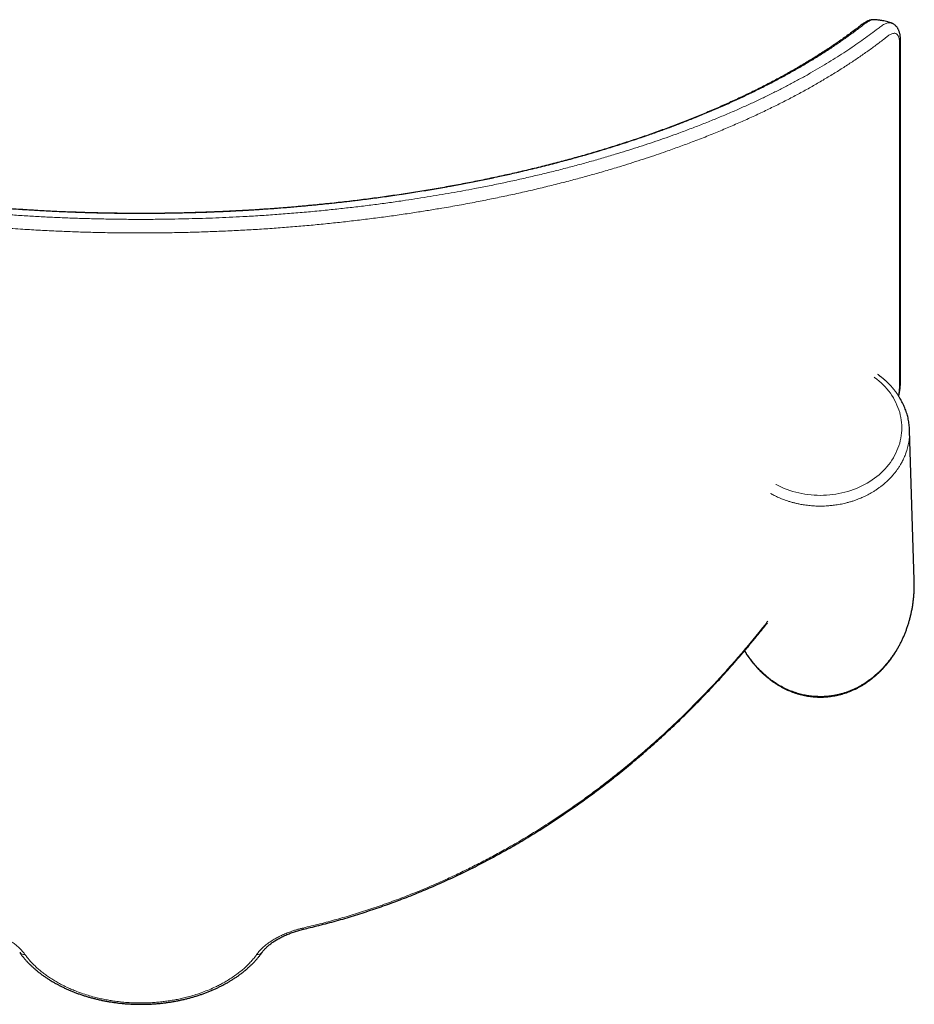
# Model space of a CAD drawing. Header units: millimetres. Extents: x 8 to 2314, y 12 to 2305.
# Tile 17 of 156: x 808 to 923, y 1241 to 1368. Entities that reach past the tile are written whole.
import ezdxf

# ---------------------------------------------------------------- set-up
doc = ezdxf.new("R2010")
doc.units = ezdxf.units.MM

msp = doc.modelspace()

# ---------------------------------------------------------------- linework, layer by layer
at = {"color": 7, "linetype": 'Continuous', "lineweight": 30}
for p, q in [((917.9, 1367.54), (917.9, 1367.54)), ((923.04, 1295.4), (922.44, 1314.72)), ((901.54, 1286.75), (901.54, 1286.74))]:
    msp.add_line(p, q, dxfattribs=at)
at = {"color": 252, "linetype": 'Continuous', "lineweight": 0, "flags": 128}
msp.add_lwpolyline([(905.24, 1307.73), (905.25, 1307.73), (905.59, 1307.55), (905.94, 1307.39), (906.3, 1307.23), (906.66, 1307.09), (907.03, 1306.96), (907.41, 1306.84), (907.79, 1306.73), (908.17, 1306.64), (908.56, 1306.56), (908.96, 1306.49), (909.35, 1306.43), (909.75, 1306.39), (910.15, 1306.35), (910.55, 1306.34), (910.95, 1306.33), (911.36, 1306.34), (911.76, 1306.35), (912.16, 1306.39), (912.55, 1306.43), (912.95, 1306.49), (913.34, 1306.56), (913.73, 1306.64), (914.12, 1306.73), (914.5, 1306.84), (914.87, 1306.96), (915.24, 1307.09), (915.61, 1307.23), (915.96, 1307.39), (916.31, 1307.55), (916.65, 1307.73), (916.99, 1307.91), (917.31, 1308.11), (917.63, 1308.32), (917.93, 1308.53), (918.23, 1308.76), (918.51, 1308.99), (918.78, 1309.24), (919.05, 1309.49), (919.29, 1309.75), (919.53, 1310.02), (919.76, 1310.3), (919.97, 1310.58), (920.17, 1310.87), (920.35, 1311.17), (920.52, 1311.47), (920.68, 1311.77), (920.82, 1312.09), (920.95, 1312.4), (921.07, 1312.72), (921.17, 1313.04), (921.25, 1313.37), (921.32, 1313.7), (921.37, 1314.03), (921.41, 1314.36), (921.43, 1314.69), (921.44, 1315.02), (921.43, 1315.36), (921.41, 1315.69), (921.37, 1316.02), (921.32, 1316.35), (921.25, 1316.68), (921.17, 1317.01), (921.07, 1317.33), (920.95, 1317.65), (920.82, 1317.96), (920.68, 1318.27), (920.52, 1318.58), (920.35, 1318.88), (920.17, 1319.18), (919.97, 1319.47), (919.76, 1319.75), (919.53, 1320.03), (919.29, 1320.3), (919.05, 1320.56), (918.78, 1320.81), (918.51, 1321.05), (918.23, 1321.29), (917.93, 1321.52), (917.87, 1321.56)], dxfattribs=at)
at = {"color": 252, "linetype": 'Continuous', "lineweight": 0}
for centre, radius, start, end in [((798.36, 1240), 47.2, 12.8391, 13.0385), ((808.4, 1247.92), 0.694, 218.2377, 281.7574), ((838.51, 1247.92), 0.694, 258.2418, 321.7754)]:
    msp.add_arc(centre, radius, start, end, dxfattribs=at)
at = {"color": 7, "linetype": 'Continuous', "lineweight": 30}
for points, knots in [([(917.9, 1367.55), (917.87, 1367.55), (917.79, 1367.55), (917.66, 1367.54), (917.51, 1367.52), (917.37, 1367.49), (917.22, 1367.45), (917.06, 1367.39), (916.92, 1367.32), (916.77, 1367.24), (916.63, 1367.16), (916.47, 1367.05), (916.28, 1366.91), (916.08, 1366.75), (915.89, 1366.6), (915.73, 1366.48), (915.59, 1366.37), (915.3, 1366.15), (914.84, 1365.81), (914.22, 1365.36), (913.59, 1364.91), (912.94, 1364.46), (912.29, 1364.02), (911.62, 1363.57), (910.95, 1363.14), (910.26, 1362.7), (909.56, 1362.28), (908.86, 1361.85), (908.14, 1361.43), (907.41, 1361.01), (906.68, 1360.59), (905.93, 1360.18), (905.18, 1359.78), (904.42, 1359.38), (903.64, 1358.98), (902.86, 1358.58), (902.07, 1358.19), (901.27, 1357.81), (900.47, 1357.43), (899.65, 1357.05), (898.83, 1356.68), (898, 1356.31), (897.16, 1355.94), (896.31, 1355.58), (895.45, 1355.23), (894.59, 1354.88), (893.71, 1354.53), (892.83, 1354.19), (891.94, 1353.85), (891.05, 1353.52), (890.15, 1353.19), (889.24, 1352.86), (888.32, 1352.54), (887.4, 1352.23), (886.47, 1351.92), (885.54, 1351.62), (884.6, 1351.32), (883.65, 1351.02), (882.7, 1350.73), (881.73, 1350.44), (880.77, 1350.16), (879.8, 1349.89), (878.82, 1349.62), (877.84, 1349.35), (876.85, 1349.09), (875.86, 1348.84), (874.86, 1348.58), (873.86, 1348.34), (872.85, 1348.1), (871.84, 1347.86), (870.83, 1347.63), (869.81, 1347.41), (868.78, 1347.19), (867.76, 1346.97), (866.72, 1346.76), (865.69, 1346.56), (864.64, 1346.36), (863.6, 1346.16), (862.55, 1345.97), (861.49, 1345.79), (860.43, 1345.61), (859.37, 1345.43), (858.31, 1345.26), (857.24, 1345.1), (856.17, 1344.94), (855.09, 1344.79), (854.02, 1344.64), (852.94, 1344.49), (851.86, 1344.36), (850.79, 1344.22), (849.7, 1344.1), (848.61, 1343.97), (847.52, 1343.86), (846.43, 1343.75), (845.34, 1343.64), (844.24, 1343.54), (843.15, 1343.44), (842.05, 1343.35), (840.95, 1343.26), (839.84, 1343.18), (838.74, 1343.11), (837.64, 1343.04), (836.53, 1342.97), (835.42, 1342.92), (834.31, 1342.86), (833.2, 1342.81), (832.1, 1342.77), (830.99, 1342.73), (829.88, 1342.7), (828.76, 1342.67), (827.64, 1342.65), (826.53, 1342.63), (825.41, 1342.62), (824.3, 1342.61), (823.19, 1342.61), (822.08, 1342.61), (820.97, 1342.62), (819.86, 1342.64), (818.75, 1342.66), (817.64, 1342.68), (816.53, 1342.71), (815.42, 1342.75), (814.32, 1342.79), (813.21, 1342.83), (812.11, 1342.88), (811, 1342.94), (809.9, 1343), (808.8, 1343.07), (807.69, 1343.14), (806.59, 1343.22), (805.49, 1343.3), (804.39, 1343.39), (803.29, 1343.48), (802.2, 1343.58), (801.1, 1343.68), (800.01, 1343.79), (798.92, 1343.91), (797.83, 1344.02), (796.75, 1344.15), (795.67, 1344.28), (794.59, 1344.41), (793.51, 1344.55), (792.44, 1344.7), (791.37, 1344.85), (790.3, 1345), (789.24, 1345.16), (788.18, 1345.33), (787.12, 1345.5), (786.07, 1345.68), (785.02, 1345.86), (783.97, 1346.04), (782.93, 1346.23), (781.89, 1346.43), (780.85, 1346.63), (779.82, 1346.83), (778.8, 1347.05), (777.78, 1347.26), (776.76, 1347.48), (775.75, 1347.71), (774.74, 1347.94), (773.74, 1348.17), (772.74, 1348.41), (771.74, 1348.66), (770.75, 1348.91), (769.76, 1349.17), (768.78, 1349.43), (767.8, 1349.7), (766.83, 1349.97), (765.86, 1350.24), (764.9, 1350.52), (763.95, 1350.81), (763, 1351.1), (762.06, 1351.4), (761.12, 1351.7), (760.19, 1352), (759.27, 1352.31), (758.36, 1352.62), (757.45, 1352.94), (756.55, 1353.26), (755.66, 1353.59), (754.77, 1353.92), (753.89, 1354.26), (753.02, 1354.6), (752.15, 1354.94), (751.3, 1355.29), (750.45, 1355.65), (749.6, 1356.01), (748.77, 1356.37), (747.94, 1356.74), (747.13, 1357.11), (746.32, 1357.48), (745.52, 1357.86), (744.73, 1358.25), (743.94, 1358.63), (743.16, 1359.03), (742.4, 1359.42), (741.64, 1359.83), (740.89, 1360.23), (740.15, 1360.64), (739.42, 1361.05), (738.7, 1361.47), (737.98, 1361.89), (737.28, 1362.31), (736.59, 1362.74), (735.91, 1363.17), (735.23, 1363.61), (734.57, 1364.05), (733.92, 1364.49), (733.28, 1364.94), (732.65, 1365.39), (732.05, 1365.82), (731.48, 1366.25), (731.06, 1366.57), (730.79, 1366.78), (730.68, 1366.86), (730.62, 1366.91), (730.57, 1366.95), (730.46, 1367.03), (730.33, 1367.12), (730.15, 1367.24), (729.97, 1367.33), (729.81, 1367.4), (729.65, 1367.46), (729.5, 1367.5), (729.36, 1367.53), (729.21, 1367.55), (729.1, 1367.55), (729.03, 1367.55), (729.01, 1367.54)], [0, 0, 0, 0, 0.000643, 0.001586, 0.002559, 0.003575, 0.004647, 0.005789, 0.007014, 0.008078, 0.009085, 0.01047, 0.012078, 0.01404, 0.015787, 0.017379, 0.01862, 0.019853, 0.02546, 0.031058, 0.036643, 0.042214, 0.047771, 0.053314, 0.058842, 0.064355, 0.069853, 0.075335, 0.080802, 0.086253, 0.091687, 0.097105, 0.102505, 0.107894, 0.113276, 0.118636, 0.123976, 0.129298, 0.134601, 0.139887, 0.145158, 0.150413, 0.155655, 0.160885, 0.166102, 0.171309, 0.176506, 0.181695, 0.186863, 0.192009, 0.197137, 0.202249, 0.207346, 0.212429, 0.217499, 0.222557, 0.227581, 0.232598, 0.23761, 0.24261, 0.247597, 0.252564, 0.257509, 0.262429, 0.267349, 0.272271, 0.277173, 0.282058, 0.286925, 0.291776, 0.296613, 0.301437, 0.306248, 0.311047, 0.315837, 0.320618, 0.325391, 0.330158, 0.334919, 0.339676, 0.34442, 0.349125, 0.353837, 0.35855, 0.363257, 0.367953, 0.372634, 0.377292, 0.381926, 0.386559, 0.391201, 0.395833, 0.400458, 0.405074, 0.409685, 0.41429, 0.418892, 0.42349, 0.428082, 0.432668, 0.437248, 0.441822, 0.446393, 0.450962, 0.455529, 0.460095, 0.464647, 0.469185, 0.473739, 0.478304, 0.482872, 0.487438, 0.491994, 0.496535, 0.501056, 0.505575, 0.510128, 0.514677, 0.519221, 0.523764, 0.528305, 0.532845, 0.537386, 0.541929, 0.546474, 0.551023, 0.555577, 0.560136, 0.564702, 0.569277, 0.57386, 0.578453, 0.583058, 0.587657, 0.592261, 0.596871, 0.601487, 0.606111, 0.610743, 0.615384, 0.620036, 0.624684, 0.62933, 0.633986, 0.638651, 0.643325, 0.648007, 0.652697, 0.657393, 0.662095, 0.666822, 0.671562, 0.676307, 0.681058, 0.685817, 0.690586, 0.695364, 0.700153, 0.704955, 0.70977, 0.7146, 0.719445, 0.724307, 0.729187, 0.734087, 0.739007, 0.743943, 0.748881, 0.75383, 0.758792, 0.763767, 0.768756, 0.773761, 0.778782, 0.783806, 0.788836, 0.793888, 0.798959, 0.804046, 0.809146, 0.814255, 0.81937, 0.824499, 0.82967, 0.83485, 0.840041, 0.845243, 0.850457, 0.855685, 0.860927, 0.866186, 0.871461, 0.876755, 0.882067, 0.8874, 0.892755, 0.898133, 0.903512, 0.908896, 0.914302, 0.919729, 0.925174, 0.930638, 0.936119, 0.941615, 0.947127, 0.952651, 0.958188, 0.963736, 0.969294, 0.97486, 0.979804, 0.984986, 0.986692, 0.987435, 0.987911, 0.988408, 0.988925, 0.99035, 0.991792, 0.993236, 0.994465, 0.995615, 0.996689, 0.997701, 0.998661, 0.999574, 1, 1, 1, 1]), ([(920.1, 1367.11), (920.07, 1367.12), (919.92, 1367.18), (919.65, 1367.26), (919.31, 1367.35), (919, 1367.41), (918.73, 1367.46), (918.49, 1367.49), (918.3, 1367.52), (918.15, 1367.53), (918.03, 1367.54), (917.96, 1367.54), (917.92, 1367.55), (917.91, 1367.55)], [0, 0, 0, 0, 0.041773, 0.216089, 0.373508, 0.513858, 0.637059, 0.74309, 0.831976, 0.895727, 0.94643, 0.984284, 1, 1, 1, 1]), ([(921.05, 1319.1), (921.05, 1319.14), (921.08, 1319.26), (921.12, 1319.46), (921.16, 1319.72), (921.2, 1319.97), (921.23, 1320.2), (921.25, 1320.41), (921.26, 1320.61), (921.27, 1320.81), (921.28, 1321), (921.28, 1321.2), (921.28, 1321.47), (921.28, 1321.82), (921.28, 1322.29), (921.28, 1322.98), (921.28, 1330.81), (921.28, 1341.99), (921.28, 1354.59), (921.28, 1360.34), (921.28, 1362.85), (921.28, 1363.83), (921.28, 1364.48), (921.28, 1364.89), (921.27, 1365.16), (921.25, 1365.35), (921.23, 1365.52), (921.21, 1365.65), (921.18, 1365.8), (921.14, 1365.95), (921.08, 1366.11), (921.02, 1366.26), (920.95, 1366.39), (920.87, 1366.52), (920.79, 1366.63), (920.69, 1366.74), (920.58, 1366.84), (920.46, 1366.93), (920.34, 1367.01), (920.22, 1367.07), (920.14, 1367.1), (920.1, 1367.11)], [0, 0, 0, 0, 0.001499, 0.005292, 0.009218, 0.013165, 0.017155, 0.020463, 0.023896, 0.027461, 0.031189, 0.035122, 0.039047, 0.047463, 0.056825, 0.068934, 0.090449, 0.547137, 0.770182, 0.880277, 0.907776, 0.927474, 0.941279, 0.94836, 0.953197, 0.957237, 0.960057, 0.962813, 0.965474, 0.969147, 0.972587, 0.975805, 0.978829, 0.981694, 0.984432, 0.987072, 0.989904, 0.992646, 0.995316, 0.997947, 1, 1, 1, 1]), ([(922.44, 1314.72), (922.43, 1314.8), (922.43, 1314.99), (922.4, 1315.29), (922.36, 1315.63), (922.31, 1315.96), (922.24, 1316.3), (922.16, 1316.63), (922.06, 1316.95), (921.95, 1317.28), (921.83, 1317.6), (921.69, 1317.92), (921.54, 1318.23), (921.38, 1318.54), (921.21, 1318.84), (921.02, 1319.14), (920.82, 1319.44), (920.61, 1319.72), (920.39, 1320), (920.16, 1320.28), (919.91, 1320.55), (919.65, 1320.81), (919.39, 1321.06), (919.11, 1321.3), (918.82, 1321.54), (918.57, 1321.73), (918.4, 1321.85), (918.34, 1321.89)], [0, 0, 0, 0, 0.0284873, 0.0693339, 0.1101854, 0.1510473, 0.1919247, 0.2328225, 0.2737453, 0.314697, 0.3556813, 0.3967011, 0.4377588, 0.4788563, 0.5199949, 0.5611753, 0.6023975, 0.6436612, 0.6849656, 0.7263095, 0.7676914, 0.8091093, 0.8505613, 0.8920452, 0.9335586, 0.9750991, 1, 1, 1, 1]), ([(923.04, 1294.62), (923.05, 1294.7), (923.05, 1294.96), (923.04, 1295.22), (923.04, 1295.4)], [0, 0, 0, 0, 0.294079, 1, 1, 1, 1]), ([(910.95, 1280.37), (911.02, 1280.37), (911.21, 1280.37), (911.53, 1280.38), (911.9, 1280.41), (912.28, 1280.46), (912.65, 1280.51), (913.02, 1280.58), (913.39, 1280.66), (913.76, 1280.76), (914.12, 1280.87), (914.48, 1281), (914.84, 1281.14), (915.2, 1281.29), (915.55, 1281.45), (915.9, 1281.63), (916.24, 1281.82), (916.58, 1282.03), (916.92, 1282.25), (917.25, 1282.48), (917.57, 1282.73), (917.89, 1282.98), (918.2, 1283.25), (918.51, 1283.54), (918.81, 1283.83), (919.1, 1284.14), (919.38, 1284.46), (919.66, 1284.79), (919.93, 1285.14), (920.19, 1285.49), (920.44, 1285.86), (920.68, 1286.23), (920.91, 1286.62), (921.13, 1287.02), (921.34, 1287.42), (921.54, 1287.84), (921.73, 1288.26), (921.9, 1288.69), (922.07, 1289.13), (922.22, 1289.58), (922.36, 1290.04), (922.49, 1290.5), (922.61, 1290.96), (922.71, 1291.44), (922.8, 1291.91), (922.88, 1292.39), (922.94, 1292.88), (922.99, 1293.36), (923.02, 1293.85), (923.04, 1294.27), (923.05, 1294.53), (923.05, 1294.62)], [0, 0, 0, 0, 0.009775, 0.027888, 0.046013, 0.06416, 0.082339, 0.100562, 0.11884, 0.137181, 0.155598, 0.1741, 0.192696, 0.211396, 0.230209, 0.249144, 0.268208, 0.287409, 0.306755, 0.326252, 0.345906, 0.365723, 0.385707, 0.405863, 0.426193, 0.446702, 0.467391, 0.48826, 0.509312, 0.530546, 0.55196, 0.573553, 0.595323, 0.617266, 0.639379, 0.661656, 0.684091, 0.70668, 0.729414, 0.752286, 0.775288, 0.79841, 0.821644, 0.844979, 0.868404, 0.891909, 0.915483, 0.939113, 0.962788, 0.986495, 1, 1, 1, 1]), ([(904.2, 1290.15), (903.88, 1289.74), (903.04, 1288.68), (902.18, 1287.64), (901.66, 1287.01)], [0, 0, 0, 0, 0.392176, 1, 1, 1, 1]), ([(901.54, 1286.74), (901.67, 1286.9), (901.92, 1287.19), (902.26, 1287.6), (902.57, 1287.98), (902.84, 1288.31), (903.07, 1288.59), (903.25, 1288.81), (903.39, 1288.99), (903.5, 1289.12), (903.58, 1289.22), (903.64, 1289.3), (903.69, 1289.36), (903.73, 1289.41), (903.76, 1289.45), (903.79, 1289.49), (903.84, 1289.55), (903.89, 1289.61), (903.96, 1289.7), (904.04, 1289.8), (904.1, 1289.87), (904.14, 1289.92)], [0, 0, 0, 0, 0.146186, 0.27847, 0.396846, 0.501315, 0.59188, 0.656736, 0.711946, 0.757515, 0.785368, 0.807802, 0.830126, 0.841867, 0.851478, 0.865069, 0.88264, 0.90419, 0.929718, 0.959222, 1, 1, 1, 1]), ([(844.38, 1250.5), (844.68, 1250.57), (845.35, 1250.72), (846.39, 1250.98), (847.51, 1251.27), (848.62, 1251.57), (849.73, 1251.89), (850.83, 1252.22), (851.94, 1252.57), (853.04, 1252.93), (854.13, 1253.3), (855.22, 1253.68), (856.31, 1254.08), (857.4, 1254.49), (858.48, 1254.92), (859.55, 1255.35), (860.63, 1255.81), (861.7, 1256.27), (862.77, 1256.75), (863.84, 1257.25), (864.91, 1257.76), (865.97, 1258.28), (867.02, 1258.81), (868.08, 1259.36), (869.13, 1259.92), (870.17, 1260.5), (871.21, 1261.09), (872.25, 1261.69), (873.28, 1262.31), (874.31, 1262.94), (875.33, 1263.58), (876.35, 1264.23), (877.36, 1264.9), (878.37, 1265.58), (879.37, 1266.28), (880.37, 1266.99), (881.36, 1267.71), (882.35, 1268.44), (883.33, 1269.19), (884.3, 1269.95), (885.27, 1270.72), (886.23, 1271.51), (887.19, 1272.3), (888.14, 1273.12), (889.08, 1273.94), (890.02, 1274.78), (890.96, 1275.63), (891.88, 1276.49), (892.8, 1277.37), (893.72, 1278.26), (894.62, 1279.16), (895.51, 1280.07), (896.4, 1280.99), (897.29, 1281.93), (898.17, 1282.89), (899.04, 1283.85), (899.9, 1284.83), (900.74, 1285.79), (901.28, 1286.43), (901.54, 1286.74)], [0, 0, 0, 0, 0.0133714, 0.0300427, 0.0467419, 0.0634666, 0.0802138, 0.0969809, 0.1137649, 0.1305628, 0.1473716, 0.1641883, 0.1810096, 0.1978323, 0.2146518, 0.2315025, 0.2484881, 0.2655012, 0.2825455, 0.2996248, 0.3167429, 0.3339034, 0.3511101, 0.3683686, 0.3856162, 0.4029043, 0.4202698, 0.4376994, 0.455179, 0.4726943, 0.4902304, 0.5077723, 0.5253074, 0.5430246, 0.5607712, 0.5785457, 0.5963519, 0.6141938, 0.6320752, 0.6500001, 0.6679725, 0.6859963, 0.7040755, 0.7222141, 0.7404162, 0.7586857, 0.7770267, 0.7954433, 0.8139424, 0.8324095, 0.8508658, 0.8694219, 0.8880713, 0.9068078, 0.9256247, 0.9445153, 0.9634721, 0.9824879, 1, 1, 1, 1]), ([(901.18, 1286.32), (901.2, 1286.3), (901.29, 1286.14), (901.46, 1285.87), (901.71, 1285.5), (901.98, 1285.14), (902.25, 1284.8), (902.52, 1284.46), (902.81, 1284.14), (903.1, 1283.83), (903.4, 1283.53), (903.71, 1283.25), (904.03, 1282.98), (904.35, 1282.72), (904.67, 1282.47), (905.01, 1282.24), (905.34, 1282.02), (905.69, 1281.81), (906.03, 1281.62), (906.38, 1281.44), (906.74, 1281.28), (907.1, 1281.12), (907.46, 1280.99), (907.82, 1280.86), (908.19, 1280.75), (908.55, 1280.66), (908.92, 1280.57), (909.3, 1280.5), (909.67, 1280.45), (910.04, 1280.41), (910.42, 1280.38), (910.72, 1280.37), (910.9, 1280.37), (910.95, 1280.37)], [0, 0, 0, 0, 0.007027, 0.044606, 0.081877, 0.118835, 0.15548, 0.191808, 0.227819, 0.263516, 0.298901, 0.333978, 0.368751, 0.403228, 0.437416, 0.471324, 0.504961, 0.538339, 0.57147, 0.604365, 0.637039, 0.669507, 0.701783, 0.733883, 0.765824, 0.797623, 0.829297, 0.860865, 0.892344, 0.923753, 0.955112, 0.986438, 1, 1, 1, 1]), ([(839.05, 1247.49), (839.06, 1247.5), (839.1, 1247.56), (839.18, 1247.67), (839.3, 1247.82), (839.43, 1247.96), (839.58, 1248.11), (839.74, 1248.26), (839.9, 1248.4), (840.08, 1248.55), (840.27, 1248.7), (840.47, 1248.84), (840.69, 1248.98), (840.91, 1249.12), (841.14, 1249.25), (841.38, 1249.38), (841.62, 1249.51), (841.88, 1249.63), (842.14, 1249.75), (842.41, 1249.87), (842.68, 1249.97), (842.96, 1250.08), (843.23, 1250.17), (843.52, 1250.26), (843.8, 1250.35), (844.08, 1250.42), (844.27, 1250.47), (844.37, 1250.49), (844.38, 1250.49)], [0, 0, 0, 0, 0.008507, 0.049559, 0.090572, 0.131839, 0.172713, 0.213683, 0.254775, 0.295999, 0.337359, 0.378847, 0.420452, 0.462156, 0.503961, 0.545375, 0.587047, 0.628873, 0.670755, 0.71257, 0.75422, 0.795624, 0.83671, 0.877415, 0.917693, 0.957505, 0.99683, 1, 1, 1, 1]), ([(807.86, 1247.49), (807.92, 1247.41), (808.04, 1247.23), (808.25, 1246.97), (808.47, 1246.7), (808.71, 1246.43), (808.96, 1246.16), (809.23, 1245.9), (809.5, 1245.64), (809.79, 1245.38), (810.09, 1245.13), (810.4, 1244.88), (810.72, 1244.64), (811.05, 1244.41), (811.39, 1244.18), (811.75, 1243.95), (812.11, 1243.73), (812.48, 1243.52), (812.86, 1243.32), (813.24, 1243.12), (813.64, 1242.93), (814.04, 1242.74), (814.45, 1242.57), (814.87, 1242.4), (815.3, 1242.24), (815.73, 1242.08), (816.17, 1241.94), (816.61, 1241.8), (817.06, 1241.68), (817.52, 1241.56), (817.98, 1241.45), (818.45, 1241.34), (818.92, 1241.25), (819.39, 1241.17), (819.87, 1241.09), (820.35, 1241.03), (820.83, 1240.97), (821.31, 1240.92), (821.79, 1240.89), (822.28, 1240.86), (822.76, 1240.84), (823.25, 1240.83), (823.74, 1240.83), (824.23, 1240.84), (824.72, 1240.86), (825.21, 1240.89), (825.69, 1240.93), (826.18, 1240.98), (826.66, 1241.04), (827.14, 1241.11), (827.61, 1241.18), (828.09, 1241.27), (828.55, 1241.36), (829.02, 1241.47), (829.48, 1241.58), (829.93, 1241.7), (830.38, 1241.83), (830.82, 1241.97), (831.26, 1242.11), (831.69, 1242.27), (832.12, 1242.43), (832.54, 1242.6), (832.95, 1242.78), (833.35, 1242.97), (833.74, 1243.16), (834.13, 1243.36), (834.51, 1243.56), (834.87, 1243.78), (835.23, 1244), (835.58, 1244.22), (835.93, 1244.45), (836.26, 1244.69), (836.58, 1244.94), (836.89, 1245.18), (837.18, 1245.44), (837.47, 1245.7), (837.75, 1245.96), (838.01, 1246.22), (838.26, 1246.49), (838.5, 1246.77), (838.72, 1247.04), (838.91, 1247.29), (839.01, 1247.44), (839.05, 1247.49)], [0, 0, 0, 0, 0.010977, 0.022963, 0.035121, 0.047327, 0.059576, 0.071864, 0.084187, 0.096541, 0.108921, 0.121324, 0.133745, 0.14618, 0.158626, 0.171078, 0.183533, 0.195986, 0.208434, 0.220872, 0.233299, 0.245711, 0.258092, 0.270565, 0.283036, 0.295487, 0.307927, 0.320367, 0.332814, 0.345278, 0.357767, 0.370293, 0.38285, 0.395373, 0.407837, 0.420267, 0.432677, 0.44508, 0.457491, 0.46992, 0.482381, 0.49489, 0.507455, 0.519951, 0.532423, 0.544895, 0.557368, 0.569842, 0.582319, 0.594798, 0.607282, 0.619769, 0.632245, 0.644695, 0.657185, 0.669649, 0.682096, 0.694535, 0.706976, 0.719425, 0.73189, 0.74438, 0.756905, 0.769348, 0.781733, 0.794139, 0.806565, 0.819005, 0.831458, 0.84392, 0.856387, 0.868854, 0.881318, 0.893773, 0.906217, 0.918646, 0.931054, 0.943439, 0.955796, 0.968121, 0.980409, 0.992657, 1, 1, 1, 1])]:
    msp.add_open_spline(points, degree=3, knots=knots, dxfattribs=at)
at = {"color": 252, "linetype": 'Continuous', "lineweight": 0}
for points, knots in [([(917.9, 1367.54), (917.85, 1367.54), (917.72, 1367.55), (917.5, 1367.49), (917.26, 1367.4), (917.03, 1367.27), (916.81, 1367.12), (916.59, 1366.96), (916.36, 1366.78), (915.85, 1366.38), (915.02, 1365.77), (913.85, 1364.94), (912.65, 1364.11), (911.41, 1363.3), (910.13, 1362.5), (908.82, 1361.71), (907.46, 1360.93), (906.07, 1360.16), (904.64, 1359.4), (903.16, 1358.65), (901.65, 1357.91), (900.1, 1357.19), (898.51, 1356.47), (896.88, 1355.77), (895.3, 1355.11), (893.76, 1354.5), (892.29, 1353.93), (890.78, 1353.37), (889.25, 1352.83), (887.6, 1352.26), (885.83, 1351.67), (883.93, 1351.07), (881.99, 1350.49), (880.02, 1349.92), (878.02, 1349.37), (875.98, 1348.84), (873.91, 1348.33), (871.95, 1347.87), (870.1, 1347.45), (868.38, 1347.08), (866.64, 1346.73), (864.88, 1346.39), (863.04, 1346.05), (861.13, 1345.71), (859.14, 1345.38), (857.13, 1345.07), (855.1, 1344.77), (853.03, 1344.49), (850.92, 1344.23), (848.76, 1343.98), (846.58, 1343.75), (844.4, 1343.54), (842.31, 1343.36), (840.34, 1343.21), (838.47, 1343.08), (836.61, 1342.97), (834.75, 1342.87), (832.9, 1342.79), (831, 1342.72), (829.05, 1342.67), (827.05, 1342.63), (825.05, 1342.61), (823.05, 1342.6), (821.05, 1342.61), (819.05, 1342.64), (817.04, 1342.69), (815.03, 1342.75), (813.03, 1342.83), (811.03, 1342.93), (809.14, 1343.04), (807.37, 1343.15), (805.7, 1343.28), (804.06, 1343.41), (802.42, 1343.55), (800.81, 1343.7), (799.05, 1343.88), (797.16, 1344.09), (795.14, 1344.33), (793.13, 1344.59), (791.14, 1344.87), (789.19, 1345.16), (787.29, 1345.46), (785.43, 1345.77), (783.58, 1346.1), (781.76, 1346.44), (780.04, 1346.77), (778.45, 1347.1), (776.96, 1347.42), (775.49, 1347.75), (774.05, 1348.08), (772.62, 1348.42), (771.09, 1348.8), (769.46, 1349.22), (767.73, 1349.69), (766.02, 1350.17), (764.34, 1350.66), (762.66, 1351.18), (760.96, 1351.71), (759.27, 1352.27), (757.6, 1352.85), (755.97, 1353.43), (754.45, 1354), (753.05, 1354.54), (751.75, 1355.06), (750.48, 1355.58), (749.23, 1356.11), (748.02, 1356.64), (746.72, 1357.23), (745.35, 1357.87), (743.92, 1358.57), (742.52, 1359.27), (741.16, 1359.99), (739.81, 1360.73), (738.48, 1361.48), (737.18, 1362.26), (735.91, 1363.04), (734.68, 1363.84), (733.49, 1364.64), (732.57, 1365.27), (731.91, 1365.76), (731.49, 1366.09), (731.07, 1366.42), (730.65, 1366.74), (730.24, 1367.04), (729.88, 1367.27), (729.58, 1367.43), (729.33, 1367.51), (729.14, 1367.55), (729.04, 1367.54), (729.01, 1367.54)], [0, 0, 0, 0, 0.002022, 0.004673, 0.007314, 0.009339, 0.011366, 0.013397, 0.01543, 0.017461, 0.027644, 0.037842, 0.04804, 0.058114, 0.06819, 0.078265, 0.088339, 0.098414, 0.10849, 0.118567, 0.128641, 0.138717, 0.148794, 0.158872, 0.168947, 0.177532, 0.18612, 0.194708, 0.203295, 0.21188, 0.221958, 0.232038, 0.242118, 0.252196, 0.262274, 0.272356, 0.282438, 0.292516, 0.30058, 0.308646, 0.316713, 0.324779, 0.332843, 0.341686, 0.350533, 0.35938, 0.368227, 0.37707, 0.386259, 0.395453, 0.404648, 0.413842, 0.423031, 0.430764, 0.438497, 0.446229, 0.453819, 0.461409, 0.468999, 0.477152, 0.485309, 0.493468, 0.501627, 0.509784, 0.517937, 0.52615, 0.534367, 0.542585, 0.550802, 0.559016, 0.565917, 0.572817, 0.579718, 0.58651, 0.593302, 0.600094, 0.608728, 0.617366, 0.626004, 0.634642, 0.643276, 0.65157, 0.659866, 0.668163, 0.67646, 0.684754, 0.691713, 0.698673, 0.705633, 0.712497, 0.719361, 0.726225, 0.734875, 0.743527, 0.75218, 0.760832, 0.769482, 0.778652, 0.787824, 0.796998, 0.806171, 0.815341, 0.823031, 0.830722, 0.838413, 0.846005, 0.853599, 0.861191, 0.870718, 0.880248, 0.889778, 0.899308, 0.908835, 0.918757, 0.928683, 0.93861, 0.948538, 0.958464, 0.968386, 0.972158, 0.975933, 0.979708, 0.98348, 0.987247, 0.991013, 0.99361, 0.996218, 0.998826, 1, 1, 1, 1]), ([(726.81, 1367.11), (726.85, 1367.12), (726.95, 1367.16), (727.14, 1367.16), (727.36, 1367.13), (727.6, 1367.03), (727.84, 1366.9), (728.09, 1366.73), (728.35, 1366.54), (728.74, 1366.24), (729.26, 1365.85), (729.93, 1365.36), (730.62, 1364.86), (731.48, 1364.27), (732.48, 1363.59), (733.64, 1362.84), (734.83, 1362.09), (736.05, 1361.36), (737.25, 1360.67), (738.4, 1360.03), (739.5, 1359.43), (740.63, 1358.84), (741.77, 1358.26), (742.94, 1357.68), (744.22, 1357.07), (745.63, 1356.42), (747.18, 1355.74), (748.76, 1355.06), (750.38, 1354.4), (752.01, 1353.76), (753.66, 1353.14), (755.33, 1352.53), (757.03, 1351.94), (758.76, 1351.36), (760.42, 1350.82), (762.02, 1350.33), (763.54, 1349.88), (765.07, 1349.43), (766.62, 1349), (768.19, 1348.58), (769.91, 1348.14), (771.79, 1347.68), (773.85, 1347.19), (775.93, 1346.73), (778.05, 1346.28), (780.14, 1345.87), (782.21, 1345.48), (784.26, 1345.11), (786.33, 1344.77), (788.41, 1344.44), (790.52, 1344.13), (792.65, 1343.84), (794.79, 1343.57), (796.95, 1343.31), (799.13, 1343.08), (801.32, 1342.87), (803.53, 1342.67), (805.65, 1342.51), (807.69, 1342.36), (809.65, 1342.24), (811.61, 1342.14), (813.57, 1342.05), (815.59, 1341.98), (817.65, 1341.92), (819.76, 1341.88), (821.86, 1341.85), (823.97, 1341.85), (825.97, 1341.86), (827.85, 1341.89), (829.62, 1341.93), (831.38, 1341.98), (833.12, 1342.04), (834.85, 1342.12), (836.74, 1342.21), (838.78, 1342.33), (840.97, 1342.48), (843.15, 1342.65), (845.32, 1342.84), (847.42, 1343.04), (849.44, 1343.26), (851.39, 1343.48), (853.33, 1343.72), (855.25, 1343.97), (857.05, 1344.23), (858.74, 1344.48), (860.32, 1344.73), (861.88, 1344.99), (863.42, 1345.25), (864.94, 1345.52), (866.58, 1345.83), (868.33, 1346.18), (870.2, 1346.56), (872.04, 1346.97), (873.86, 1347.38), (875.68, 1347.81), (877.49, 1348.26), (879.29, 1348.73), (881.07, 1349.22), (882.82, 1349.71), (884.45, 1350.2), (885.96, 1350.66), (887.37, 1351.11), (888.75, 1351.56), (890.1, 1352.02), (891.43, 1352.48), (892.85, 1352.99), (894.36, 1353.56), (895.95, 1354.17), (897.5, 1354.8), (899.02, 1355.43), (900.49, 1356.07), (901.91, 1356.71), (903.28, 1357.35), (904.62, 1358), (905.93, 1358.66), (907.22, 1359.33), (908.47, 1360), (909.7, 1360.69), (910.89, 1361.38), (912.04, 1362.07), (913.15, 1362.77), (914.24, 1363.47), (915.28, 1364.16), (916.28, 1364.86), (917.23, 1365.54), (917.93, 1366.06), (918.39, 1366.42), (918.63, 1366.6), (918.86, 1366.77), (919.09, 1366.92), (919.31, 1367.04), (919.54, 1367.12), (919.75, 1367.16), (919.95, 1367.16), (920.05, 1367.12), (920.1, 1367.11)], [0, 0, 0, 0, 0.001525, 0.004155, 0.006775, 0.009101, 0.011432, 0.013772, 0.016116, 0.018453, 0.024387, 0.029927, 0.036073, 0.04222, 0.051407, 0.060597, 0.069788, 0.078978, 0.088165, 0.095859, 0.103553, 0.111247, 0.11887, 0.126494, 0.134117, 0.143604, 0.153093, 0.162584, 0.172073, 0.18156, 0.190752, 0.199946, 0.209141, 0.218335, 0.227526, 0.235237, 0.242948, 0.250659, 0.258273, 0.265887, 0.273501, 0.28311, 0.292723, 0.302338, 0.31195, 0.321559, 0.330535, 0.339513, 0.348491, 0.357467, 0.366443, 0.375422, 0.384401, 0.393377, 0.402354, 0.411334, 0.420313, 0.42929, 0.437147, 0.445007, 0.452867, 0.460727, 0.468583, 0.476947, 0.485313, 0.493681, 0.502047, 0.51041, 0.51744, 0.52447, 0.531499, 0.538412, 0.545325, 0.552237, 0.561066, 0.569899, 0.578733, 0.587566, 0.596395, 0.604474, 0.612557, 0.62064, 0.628723, 0.636803, 0.643585, 0.650368, 0.65715, 0.663835, 0.670521, 0.677207, 0.685651, 0.694099, 0.702547, 0.710995, 0.719439, 0.728138, 0.73684, 0.745542, 0.754244, 0.762943, 0.770239, 0.777536, 0.784832, 0.792035, 0.799237, 0.806439, 0.815485, 0.824533, 0.833581, 0.842629, 0.851675, 0.860356, 0.869037, 0.877719, 0.8864, 0.895121, 0.903844, 0.912567, 0.921289, 0.929877, 0.938466, 0.947055, 0.955642, 0.963839, 0.972036, 0.980233, 0.982371, 0.984516, 0.98666, 0.988797, 0.990927, 0.993054, 0.995623, 0.998202, 1, 1, 1, 1]), ([(921, 1319.17), (921, 1319.2), (921.03, 1319.32), (921.06, 1319.52), (921.1, 1319.77), (921.12, 1320.01), (921.15, 1320.27), (921.16, 1320.53), (921.16, 1320.81), (921.16, 1321.26), (921.16, 1322.8), (921.16, 1331.14), (921.16, 1343.17), (921.16, 1355.51), (921.16, 1361.37), (921.16, 1363.37), (921.16, 1364.02), (921.16, 1364.4), (921.15, 1364.74), (921.12, 1365.03), (921.06, 1365.27), (920.99, 1365.46), (920.89, 1365.61), (920.76, 1365.72), (920.62, 1365.79), (920.46, 1365.81), (920.28, 1365.78), (920.08, 1365.71), (919.88, 1365.61), (919.7, 1365.49), (919.54, 1365.37), (919.06, 1364.99), (918.25, 1364.37), (917.08, 1363.52), (915.87, 1362.67), (914.61, 1361.83), (913.32, 1361), (911.98, 1360.18), (910.61, 1359.37), (909.19, 1358.57), (907.73, 1357.77), (906.23, 1356.99), (904.69, 1356.23), (903.11, 1355.47), (901.49, 1354.72), (899.83, 1353.99), (898.11, 1353.26), (896.32, 1352.53), (894.54, 1351.85), (892.79, 1351.19), (891.23, 1350.64), (889.81, 1350.15), (888.51, 1349.71), (887.17, 1349.28), (885.65, 1348.8), (883.95, 1348.28), (882.14, 1347.76), (880.34, 1347.26), (878.51, 1346.77), (876.61, 1346.29), (874.63, 1345.8), (872.62, 1345.34), (870.62, 1344.9), (868.63, 1344.49), (866.59, 1344.08), (864.46, 1343.68), (862.4, 1343.32), (860.5, 1343.01), (858.67, 1342.72), (856.73, 1342.43), (854.7, 1342.15), (852.66, 1341.89), (850.59, 1341.64), (848.52, 1341.41), (846.43, 1341.2), (844.32, 1341), (842.21, 1340.83), (840.08, 1340.67), (837.93, 1340.53), (835.74, 1340.41), (833.52, 1340.31), (831.25, 1340.23), (828.95, 1340.16), (826.61, 1340.12), (824.51, 1340.1), (822.64, 1340.1), (820.84, 1340.12), (818.88, 1340.14), (816.76, 1340.19), (814.64, 1340.26), (812.47, 1340.35), (810.24, 1340.46), (808.28, 1340.58), (806.66, 1340.69), (805.24, 1340.79), (803.71, 1340.91), (802.15, 1341.04), (800.68, 1341.18), (799.28, 1341.32), (797.9, 1341.46), (796.37, 1341.63), (794.71, 1341.83), (792.96, 1342.05), (791.25, 1342.28), (789.7, 1342.5), (788.3, 1342.71), (787.02, 1342.91), (785.75, 1343.12), (784.41, 1343.34), (783.01, 1343.58), (781.54, 1343.85), (780.09, 1344.13), (778.64, 1344.42), (777.2, 1344.71), (775.76, 1345.02), (774.34, 1345.33), (772.98, 1345.64), (771.71, 1345.94), (770.52, 1346.23), (769.33, 1346.53), (768.04, 1346.87), (766.64, 1347.24), (765.16, 1347.65), (763.73, 1348.06), (762.19, 1348.51), (760.54, 1349.02), (758.77, 1349.59), (757.04, 1350.16), (755.38, 1350.74), (753.79, 1351.31), (752.27, 1351.88), (750.78, 1352.46), (749.26, 1353.07), (747.73, 1353.71), (746.17, 1354.39), (744.64, 1355.08), (743.25, 1355.73), (742, 1356.33), (740.89, 1356.88), (739.81, 1357.44), (738.76, 1358), (737.73, 1358.56), (736.72, 1359.13), (735.73, 1359.7), (734.76, 1360.28), (733.8, 1360.87), (732.75, 1361.54), (731.59, 1362.3), (730.35, 1363.14), (729.16, 1364), (728.25, 1364.68), (727.67, 1365.13), (727.4, 1365.34), (727.2, 1365.5), (727, 1365.63), (726.8, 1365.72), (726.61, 1365.78), (726.44, 1365.81), (726.28, 1365.78), (726.14, 1365.72), (726.02, 1365.61), (725.92, 1365.45), (725.84, 1365.26), (725.79, 1365.05), (725.77, 1364.84), (725.76, 1364.64), (725.75, 1364.27), (725.74, 1363.71), (725.75, 1362.75), (725.75, 1361.06), (725.75, 1351.92), (725.75, 1340.38), (725.75, 1328.2), (725.75, 1323.42), (725.75, 1321.4), (725.75, 1320.88), (725.75, 1320.57), (725.76, 1320.26), (725.79, 1319.96), (725.82, 1319.68), (725.87, 1319.4), (725.91, 1319.13), (725.97, 1318.85), (726.03, 1318.6), (726.07, 1318.44), (726.09, 1318.38)], [0, 0, 0, 0, 0.000244, 0.001094, 0.001943, 0.002802, 0.003661, 0.004798, 0.005936, 0.007074, 0.010494, 0.025535, 0.112739, 0.163024, 0.182074, 0.186931, 0.188551, 0.190171, 0.19179, 0.193144, 0.194507, 0.195884, 0.197272, 0.198626, 0.19999, 0.20137, 0.20276, 0.204084, 0.205409, 0.206316, 0.207223, 0.208131, 0.214147, 0.220164, 0.226184, 0.232207, 0.238222, 0.244238, 0.250257, 0.256275, 0.262296, 0.268314, 0.274335, 0.280353, 0.286374, 0.292396, 0.298514, 0.304634, 0.310951, 0.316518, 0.322087, 0.326103, 0.330119, 0.334375, 0.338633, 0.344175, 0.349719, 0.354848, 0.35998, 0.365542, 0.371107, 0.376666, 0.382229, 0.387491, 0.392756, 0.398542, 0.40433, 0.408806, 0.413284, 0.418391, 0.4235, 0.428612, 0.433723, 0.438837, 0.443948, 0.449062, 0.454174, 0.459288, 0.464455, 0.469625, 0.47496, 0.480299, 0.485805, 0.491315, 0.496884, 0.500737, 0.504592, 0.509612, 0.514634, 0.519663, 0.524695, 0.530141, 0.535591, 0.538718, 0.541845, 0.545817, 0.54979, 0.55319, 0.556589, 0.559992, 0.563395, 0.567849, 0.572306, 0.576516, 0.580727, 0.583985, 0.587242, 0.590503, 0.593763, 0.597602, 0.601442, 0.605305, 0.609168, 0.613034, 0.616902, 0.620825, 0.624749, 0.628103, 0.631457, 0.634813, 0.638169, 0.642555, 0.646941, 0.651127, 0.655314, 0.660764, 0.666216, 0.671675, 0.677135, 0.68217, 0.687206, 0.692262, 0.697318, 0.702887, 0.708459, 0.714102, 0.719748, 0.724108, 0.72847, 0.732741, 0.737015, 0.741289, 0.745568, 0.749848, 0.754132, 0.758418, 0.762705, 0.768756, 0.774809, 0.780865, 0.786923, 0.789094, 0.79018, 0.791266, 0.79251, 0.793754, 0.795032, 0.796311, 0.797665, 0.799018, 0.800412, 0.801806, 0.803159, 0.804513, 0.805439, 0.806365, 0.807292, 0.810343, 0.813395, 0.819498, 0.831705, 0.929337, 0.965799, 0.986131, 0.990053, 0.991362, 0.99267, 0.993978, 0.994997, 0.996021, 0.996884, 0.997748, 0.998621, 0.999495, 1, 1, 1, 1]), ([(922.43, 1314.72), (922.44, 1314.64), (922.45, 1314.36), (922.43, 1313.91), (922.38, 1313.42), (922.31, 1313), (922.23, 1312.64), (922.13, 1312.27), (922, 1311.84), (921.81, 1311.33), (921.56, 1310.79), (921.31, 1310.34), (921.08, 1309.97), (920.86, 1309.65), (920.62, 1309.33), (920.32, 1308.95), (919.94, 1308.53), (919.49, 1308.09), (919.08, 1307.73), (918.71, 1307.45), (918.37, 1307.2), (918.02, 1306.96), (917.59, 1306.69), (917.06, 1306.4), (916.46, 1306.11), (915.93, 1305.89), (915.47, 1305.71), (915.05, 1305.57), (914.63, 1305.45), (914.11, 1305.31), (913.49, 1305.18), (912.81, 1305.07), (912.22, 1305.01), (911.71, 1304.97), (911.27, 1304.95), (910.81, 1304.95), (910.27, 1304.96), (909.64, 1305.01), (908.95, 1305.09), (908.36, 1305.19), (907.88, 1305.3), (907.45, 1305.4), (907.02, 1305.52), (906.51, 1305.69), (905.93, 1305.9), (905.32, 1306.17), (904.86, 1306.4), (904.62, 1306.53), (904.55, 1306.57)], [0, 0, 0, 0, 0.011278, 0.040415, 0.064873, 0.082717, 0.100562, 0.118516, 0.13647, 0.165489, 0.194626, 0.219084, 0.236929, 0.254773, 0.272727, 0.290682, 0.319701, 0.348838, 0.373296, 0.39114, 0.408984, 0.426939, 0.444893, 0.473912, 0.503049, 0.527507, 0.545351, 0.563196, 0.58115, 0.599104, 0.628123, 0.65726, 0.681718, 0.699562, 0.717407, 0.735361, 0.753315, 0.782334, 0.811471, 0.835929, 0.853774, 0.871618, 0.889572, 0.907527, 0.936546, 0.965682, 0.990141, 1, 1, 1, 1]), ([(910.95, 1280.46), (911.12, 1280.46), (911.45, 1280.47), (911.93, 1280.5), (912.38, 1280.56), (912.81, 1280.63), (913.23, 1280.72), (913.65, 1280.82), (914.07, 1280.94), (914.49, 1281.09), (914.9, 1281.25), (915.3, 1281.42), (915.69, 1281.61), (916.07, 1281.81), (916.44, 1282.03), (916.81, 1282.26), (917.17, 1282.51), (917.52, 1282.77), (917.86, 1283.04), (918.21, 1283.34), (918.55, 1283.66), (918.9, 1284), (919.23, 1284.36), (919.55, 1284.73), (919.86, 1285.11), (920.15, 1285.51), (920.43, 1285.91), (920.74, 1286.39), (921.06, 1286.94), (921.41, 1287.6), (921.74, 1288.33), (922.04, 1289.08), (922.28, 1289.8), (922.49, 1290.52), (922.67, 1291.28), (922.84, 1292.13), (922.96, 1293.04), (923.03, 1293.89), (923.04, 1294.42), (923.04, 1294.62)], [0, 0, 0, 0, 0.0242712, 0.0486015, 0.0694418, 0.0903188, 0.1113995, 0.1324803, 0.1537083, 0.1749365, 0.1963674, 0.217834, 0.2386594, 0.2595158, 0.280539, 0.3015624, 0.3227034, 0.3438444, 0.3651448, 0.3864724, 0.4100162, 0.4335942, 0.4573539, 0.4811138, 0.5050002, 0.5288868, 0.5529444, 0.577031, 0.6110568, 0.6451587, 0.6863991, 0.7277631, 0.7624956, 0.7972963, 0.8364969, 0.8757902, 0.9233439, 0.9710564, 1, 1, 1, 1]), ([(844.34, 1250.65), (845.07, 1250.83), (846.52, 1251.17), (848.67, 1251.75), (850.82, 1252.38), (852.95, 1253.06), (855.07, 1253.79), (857.19, 1254.57), (859.28, 1255.4), (861.27, 1256.24), (863.17, 1257.09), (864.97, 1257.94), (866.75, 1258.83), (868.51, 1259.74), (870.4, 1260.78), (872.43, 1261.94), (874.57, 1263.25), (876.68, 1264.6), (878.75, 1265.99), (880.78, 1267.42), (882.75, 1268.89), (884.7, 1270.41), (886.61, 1271.96), (888.49, 1273.56), (890.33, 1275.19), (892.13, 1276.86), (893.9, 1278.57), (895.63, 1280.31), (897.32, 1282.09), (898.89, 1283.8), (900.33, 1285.44), (901.22, 1286.49), (901.66, 1287.01)], [0, 0, 0, 0, 0.032322, 0.064652, 0.096982, 0.129304, 0.161907, 0.194519, 0.22713, 0.259734, 0.288501, 0.317276, 0.346055, 0.37483, 0.403598, 0.439899, 0.47621, 0.512521, 0.548822, 0.584492, 0.620179, 0.655875, 0.691572, 0.727261, 0.762932, 0.798449, 0.833978, 0.869511, 0.905041, 0.940559, 0.97028, 1, 1, 1, 1]), ([(901.2, 1286.35), (901.3, 1286.19), (901.52, 1285.84), (901.89, 1285.32), (902.33, 1284.76), (902.83, 1284.18), (903.38, 1283.63), (903.92, 1283.14), (904.45, 1282.71), (905, 1282.32), (905.61, 1281.93), (906.17, 1281.63), (906.66, 1281.4), (907.12, 1281.2), (907.69, 1280.99), (908.34, 1280.79), (908.99, 1280.64), (909.64, 1280.54), (910.29, 1280.47), (910.73, 1280.47), (910.95, 1280.46)], [0, 0, 0, 0, 0.047332, 0.103539, 0.159876, 0.228103, 0.29659, 0.354228, 0.412043, 0.468337, 0.524815, 0.593479, 0.628002, 0.662525, 0.720867, 0.779458, 0.834145, 0.889164, 0.944409, 1, 1, 1, 1]), ([(901.66, 1287.01), (901.65, 1286.98), (901.65, 1286.91), (901.61, 1286.82), (901.56, 1286.77), (901.54, 1286.75)], [0, 0, 0, 0, 0.357938, 0.714669, 1, 1, 1, 1]), ([(802.56, 1250.65), (802.77, 1250.6), (803.17, 1250.5), (803.77, 1250.32), (804.35, 1250.12), (804.92, 1249.89), (805.45, 1249.65), (805.97, 1249.38), (806.45, 1249.1), (806.92, 1248.8), (807.35, 1248.48), (807.75, 1248.14), (808.11, 1247.78), (808.37, 1247.48), (808.5, 1247.3), (808.54, 1247.24)], [0, 0, 0, 0, 0.078503, 0.157305, 0.236142, 0.314691, 0.392967, 0.471494, 0.550027, 0.628313, 0.711217, 0.794415, 0.877608, 0.960506, 1, 1, 1, 1]), ([(838.37, 1247.24), (838.46, 1247.37), (838.64, 1247.61), (838.97, 1247.96), (839.35, 1248.32), (839.78, 1248.65), (840.25, 1248.97), (840.74, 1249.28), (841.28, 1249.56), (841.85, 1249.83), (842.44, 1250.07), (842.98, 1250.27), (843.47, 1250.42), (843.91, 1250.55), (844.2, 1250.62), (844.34, 1250.65)], [0, 0, 0, 0, 0.082062, 0.164124, 0.248588, 0.333052, 0.415103, 0.497154, 0.581578, 0.665999, 0.748124, 0.830244, 0.886814, 0.943438, 1, 1, 1, 1]), ([(808.54, 1247.24), (808.63, 1247.12), (808.82, 1246.87), (809.13, 1246.49), (809.46, 1246.13), (809.83, 1245.76), (810.22, 1245.4), (810.64, 1245.05), (811.09, 1244.7), (811.58, 1244.35), (812.11, 1244.01), (812.67, 1243.67), (813.27, 1243.35), (813.86, 1243.06), (814.44, 1242.8), (815.09, 1242.53), (815.82, 1242.26), (816.65, 1241.99), (817.43, 1241.77), (818.15, 1241.59), (818.82, 1241.45), (819.48, 1241.33), (820.22, 1241.22), (821.04, 1241.12), (821.96, 1241.04), (822.8, 1241.01), (823.58, 1241), (824.27, 1241.01), (824.96, 1241.05), (825.64, 1241.1), (826.31, 1241.17), (826.99, 1241.26), (827.67, 1241.37), (828.34, 1241.5), (829.01, 1241.65), (829.75, 1241.84), (830.56, 1242.08), (831.42, 1242.38), (832.27, 1242.71), (832.99, 1243.03), (833.6, 1243.33), (834.17, 1243.64), (834.77, 1243.99), (835.39, 1244.39), (835.93, 1244.79), (836.4, 1245.16), (836.83, 1245.52), (837.25, 1245.92), (837.66, 1246.35), (838.04, 1246.79), (838.26, 1247.09), (838.37, 1247.24)], [0, 0, 0, 0, 0.018038, 0.036075, 0.054254, 0.072433, 0.091052, 0.109671, 0.12844, 0.147209, 0.167571, 0.188051, 0.208531, 0.22913, 0.247108, 0.265085, 0.289479, 0.313893, 0.338287, 0.356923, 0.375559, 0.393536, 0.411512, 0.4359, 0.460306, 0.484693, 0.50332, 0.521946, 0.539994, 0.558042, 0.576216, 0.594389, 0.612958, 0.631528, 0.650234, 0.668941, 0.694648, 0.720586, 0.746524, 0.772699, 0.790079, 0.807459, 0.831028, 0.854614, 0.878182, 0.89618, 0.914177, 0.935488, 0.956943, 0.978398, 1, 1, 1, 1])]:
    msp.add_open_spline(points, degree=3, knots=knots, dxfattribs=at)

doc.saveas('drawing.dxf')
